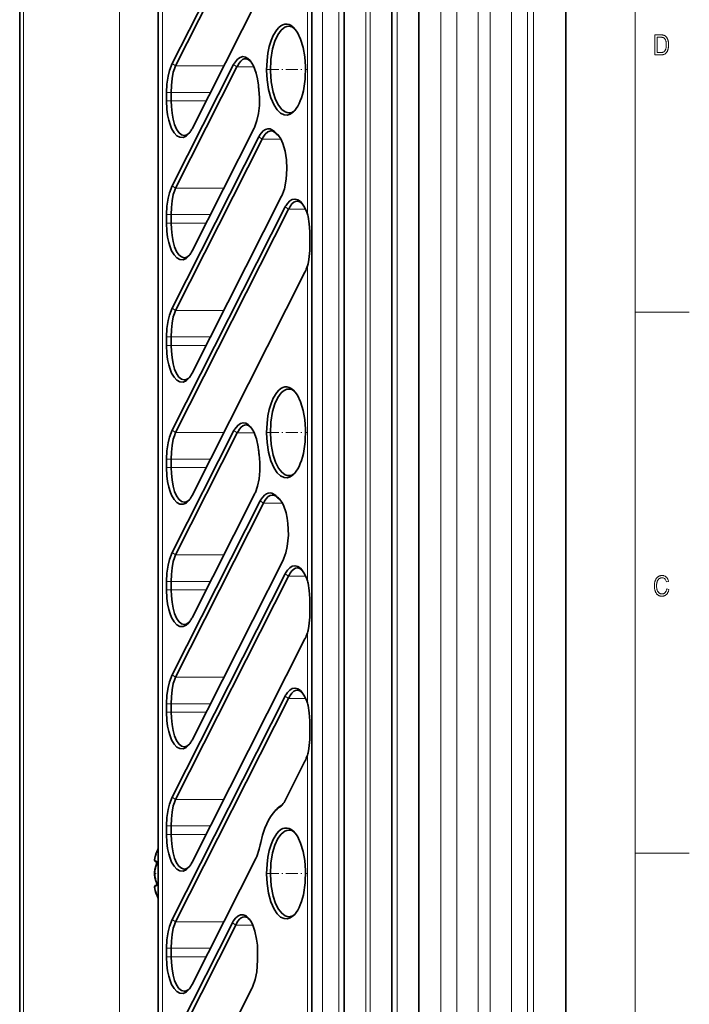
# Model space of a CAD drawing. Extents: x 5 to 415, y 5 to 296.
# Tile 48 of 58: x 353 to 415, y 107 to 198. Entities that reach past the tile are written whole.
import ezdxf

# ---------------------------------------------------------------- set-up
doc = ezdxf.new("R2010")
doc.units = 0
doc.linetypes.add('DASHDOT', pattern=[18.5, 12, -3, 0.5, -3])

msp = doc.modelspace()

# ---------------------------------------------------------------- linework, layer by layer
at = {"color": 7, "lineweight": 13}
for p, q in [((410, 291), (410, 10)), ((353.442352, 88.596985), (353.442352, 263.596985)), ((362.313019, 88.596985), (362.313019, 263.596985)), ((366.282623, 88.596985), (366.282623, 263.596985)), ((381.085144, 95.596985), (381.085144, 256.596985)), ((382.585144, 95.596985), (382.585144, 256.596985)), ((385.085144, 95.596985), (385.085144, 256.596985)), ((385.485138, 256.596985), (385.485138, 95.596985)), ((387.985138, 256.596985), (387.985138, 95.596985)), ((392.021057, 256.596985), (392.021057, 95.596985)), ((393.505646, 256.596985), (393.505646, 95.596985)), ((395.485138, 256.596985), (395.485138, 95.596985)), ((396.585144, 95.596985), (396.585144, 256.596985)), ((398.564636, 95.596985), (398.564636, 256.596985)), ((400.049255, 95.596985), (400.049255, 256.596985)), ((400.585144, 256.596985), (400.585144, 95.596985)), ((379.687683, 179.562927), (379.687683, 208.679245)), ((379.687683, 145.662933), (379.687683, 174.779251)), ((379.687683, 88.691475), (379.687683, 129.579254))]:
    msp.add_line(p, q, dxfattribs=at)
at = {"color": 7, "lineweight": 35}
for p, q in [((353.085144, 88.596985), (353.085144, 263.596985)), ((365.885132, 88.596985), (365.885132, 263.596985)), ((380.085144, 95.596985), (380.085144, 256.596985)), ((383.085144, 95.596985), (383.085144, 256.596985)), ((387.485138, 256.596985), (387.485138, 95.596985)), ((389.985138, 95.596985), (389.985138, 256.596985)), ((389.985138, 256.596985), (389.985138, 95.596985)), ((403.585144, 256.596985), (403.585144, 95.596985)), ((377.633057, 214.127792), (367.192261, 193.488464)), ((377.946167, 213.914047), (367.505371, 193.274719)), ((379.463257, 208.102448), (369.022461, 187.46312)), ((377.633057, 180.227798), (367.192261, 159.58847)), ((377.946167, 180.014053), (367.505371, 159.374725)), ((379.463257, 174.202454), (369.022461, 153.563126)), ((377.633057, 146.327789), (367.192261, 125.688469)), ((377.946167, 146.114044), (367.505371, 125.474731)), ((379.463257, 140.302444), (369.022461, 119.663124)), ((377.633057, 135.027802), (367.192261, 114.388474)), ((377.946167, 134.814056), (367.505371, 114.174728))]:
    msp.add_line(p, q, dxfattribs=at)
at = {"color": 7, "lineweight": 13, "ltscale": 0.009478}
for p, q in [((367.192261, 193.488464), (367.505371, 193.274719)), ((372.85907, 193.390564), (373.17218, 193.176819)), ((375.202179, 186.722443), (375.515289, 186.508698)), ((367.192261, 182.188477), (367.505371, 181.974731)), ((377.633057, 180.227798), (377.946167, 180.014053)), ((367.192261, 170.888474), (367.505371, 170.674728)), ((367.192261, 159.58847), (367.505371, 159.374725)), ((372.891724, 159.55513), (373.204834, 159.341385)), ((375.327271, 153.069748), (375.640411, 152.856003)), ((367.192261, 148.288467), (367.505371, 148.074722)), ((377.633057, 146.327789), (377.946167, 146.114044)), ((367.192261, 136.988464), (367.505371, 136.774719)), ((377.633057, 135.027802), (377.946167, 134.814056)), ((367.192261, 125.688469), (367.505371, 125.474731)), ((367.192261, 114.388474), (367.505371, 114.174728)), ((372.751617, 114.078156), (373.064728, 113.86441))]:
    msp.add_line(p, q, dxfattribs=at)
at = {"color": 7, "lineweight": 35, "ltscale": 0.313847}
for p, q in [((372.85907, 193.390564), (367.192261, 182.188477)), ((373.17218, 193.176819), (367.505371, 181.974731))]:
    msp.add_line(p, q, dxfattribs=at)
at = {"color": 7, "lineweight": 13, "ltscale": 0.111426}
for p, q in [((371.962402, 193.274719), (367.505371, 193.274719)), ((371.962402, 159.374725), (367.505371, 159.374725)), ((371.962402, 125.474731), (367.505371, 125.474731))]:
    msp.add_line(p, q, dxfattribs=at)
at = {"color": 7, "lineweight": 35, "ltscale": 0.003934}
msp.add_line((373.17218, 193.176819), (373.240143, 193.318726), dxfattribs=at)
at = {"color": 7, "lineweight": 13, "ltscale": 0.039388}
for p, q in [((373.17218, 193.176819), (374.747681, 193.176819)), ((373.204834, 159.341385), (374.780334, 159.341385)), ((379.521667, 134.814056), (377.946167, 134.814056))]:
    msp.add_line(p, q, dxfattribs=at)
at = {"color": 7, "linetype": 'DASHDOT', "lineweight": 13, "ltscale": 0.092408}
for p, q in [((375.933868, 192.926987), (379.630188, 192.926987)), ((375.933868, 159.398987), (379.630188, 159.398987)), ((375.933868, 118.631989), (379.630188, 118.631989))]:
    msp.add_line(p, q, dxfattribs=at)
at = {"color": 7, "lineweight": 13, "ltscale": 0.011391}
for p, q in [((366.648621, 190.82338), (367.104279, 190.82338)), ((366.648621, 190.040146), (367.104279, 190.040146)), ((366.648621, 179.523376), (367.104279, 179.523376)), ((366.648621, 178.740143), (367.104279, 178.740143)), ((366.648621, 168.223389), (367.104279, 168.223389)), ((366.648621, 167.44014), (367.104279, 167.44014)), ((366.648621, 156.923386), (367.104279, 156.923386)), ((366.648621, 156.140137), (367.104279, 156.140137)), ((366.648621, 145.623383), (367.104279, 145.623383)), ((366.648621, 144.840134), (367.104279, 144.840134)), ((366.648621, 134.32338), (367.104279, 134.32338)), ((366.648621, 133.540131), (367.104279, 133.540131)), ((366.648621, 123.023384), (367.104279, 123.023384)), ((366.648621, 122.240143), (367.104279, 122.240143)), ((366.648621, 111.723381), (367.104279, 111.723381)), ((366.648621, 110.94014), (367.104279, 110.94014))]:
    msp.add_line(p, q, dxfattribs=at)
at = {"color": 7, "lineweight": 35, "ltscale": 0.019581}
for p, q in [((366.648621, 190.040146), (366.648621, 190.82338)), ((367.104279, 190.040146), (367.104279, 190.82338)), ((366.648621, 178.740143), (366.648621, 179.523376)), ((367.104279, 178.740143), (367.104279, 179.523376)), ((379.913849, 177.562714), (379.913849, 176.779465)), ((366.648621, 167.44014), (366.648621, 168.223389)), ((367.104279, 167.44014), (367.104279, 168.223389)), ((366.648621, 156.140137), (366.648621, 156.923386)), ((367.104279, 156.140137), (367.104279, 156.923386)), ((366.648621, 144.840134), (366.648621, 145.623383)), ((367.104279, 144.840134), (367.104279, 145.623383)), ((379.913849, 143.662704), (379.913849, 142.879456)), ((366.648621, 133.540131), (366.648621, 134.32338)), ((367.104279, 133.540131), (367.104279, 134.32338)), ((379.913849, 132.362701), (379.913849, 131.579468)), ((366.648621, 122.240143), (366.648621, 123.023384)), ((367.104279, 122.240143), (367.104279, 123.023384)), ((366.648621, 110.94014), (366.648621, 111.723381)), ((367.104279, 110.94014), (367.104279, 111.723381)), ((375.080902, 110.629829), (375.080902, 111.413071))]:
    msp.add_line(p, q, dxfattribs=at)
at = {"color": 7, "lineweight": 13, "ltscale": 0.090451}
for p, q in [((370.722321, 190.82338), (367.104279, 190.82338)), ((370.722321, 156.923386), (367.104279, 156.923386)), ((370.722321, 123.023384), (367.104279, 123.023384)), ((370.722321, 111.723381), (367.104279, 111.723381))]:
    msp.add_line(p, q, dxfattribs=at)
at = {"color": 7, "lineweight": 13, "ltscale": 0.080546}
for p, q in [((370.326111, 190.040146), (367.104279, 190.040146)), ((370.326111, 156.140137), (367.104279, 156.140137)), ((370.326111, 122.240143), (367.104279, 122.240143)), ((370.326111, 110.94014), (367.104279, 110.94014))]:
    msp.add_line(p, q, dxfattribs=at)
at = {"color": 7, "lineweight": 35, "ltscale": 0.317892}
msp.add_line((374.762299, 187.509583), (369.022461, 176.163116), dxfattribs=at)
at = {"color": 7, "lineweight": 35, "ltscale": 0.443617}
for p, q in [((375.202179, 186.722443), (367.192261, 170.888474)), ((375.515289, 186.508698), (367.505371, 170.674728))]:
    msp.add_line(p, q, dxfattribs=at)
at = {"color": 7, "lineweight": 35, "ltscale": 0.004751}
msp.add_line((375.515289, 186.508698), (375.598541, 186.679535), dxfattribs=at)
at = {"color": 7, "lineweight": 13, "ltscale": 0.005198}
msp.add_line((376.698914, 187.143005), (376.832184, 186.983398), dxfattribs=at)
at = {"color": 7, "lineweight": 13, "ltscale": 0.005471}
msp.add_line((376.875366, 186.981049), (377.016144, 186.813507), dxfattribs=at)
at = {"color": 7, "lineweight": 35, "ltscale": 0.001397}
msp.add_line((376.97345, 186.882492), (377.01001, 186.84021), dxfattribs=at)
at = {"color": 7, "lineweight": 35, "ltscale": 0.001994}
msp.add_line((377.016083, 186.813599), (377.07373, 186.758453), dxfattribs=at)
at = {"color": 7, "lineweight": 13, "ltscale": 0.042965}
msp.add_line((375.515289, 186.508698), (377.233887, 186.508698), dxfattribs=at)
at = {"color": 7, "lineweight": 13, "ltscale": 0.111425}
for p, q in [((371.962372, 181.974731), (367.505371, 181.974731)), ((371.962372, 170.674728), (367.505371, 170.674728)), ((371.962372, 148.074722), (367.505371, 148.074722)), ((371.962372, 136.774719), (367.505371, 136.774719)), ((371.962372, 114.174728), (367.505371, 114.174728))]:
    msp.add_line(p, q, dxfattribs=at)
at = {"color": 7, "lineweight": 35, "ltscale": 0.45846}
msp.add_line((377.300385, 181.226898), (369.022461, 164.863129), dxfattribs=at)
at = {"color": 7, "lineweight": 13, "ltscale": 0.09045}
for p, q in [((370.72229, 179.523376), (367.104279, 179.523376)), ((370.72229, 168.223389), (367.104279, 168.223389)), ((370.72229, 145.623383), (367.104279, 145.623383)), ((370.72229, 134.32338), (367.104279, 134.32338))]:
    msp.add_line(p, q, dxfattribs=at)
at = {"color": 7, "lineweight": 35, "ltscale": 0.004164}
for p, q in [((377.946198, 180.014053), (378.018433, 180.164154)), ((377.946198, 134.814056), (378.018433, 134.964157))]:
    msp.add_line(p, q, dxfattribs=at)
at = {"color": 7, "lineweight": 13, "ltscale": 0.039387}
for p, q in [((379.521667, 180.014053), (377.946198, 180.014053)), ((379.521667, 146.114044), (377.946198, 146.114044))]:
    msp.add_line(p, q, dxfattribs=at)
at = {"color": 7, "lineweight": 13, "ltscale": 0.080545}
for p, q in [((370.32608, 178.740143), (367.104279, 178.740143)), ((370.32608, 167.44014), (367.104279, 167.44014)), ((370.32608, 144.840134), (367.104279, 144.840134)), ((370.32608, 133.540131), (367.104279, 133.540131))]:
    msp.add_line(p, q, dxfattribs=at)
at = {"color": 7, "lineweight": 13, "ltscale": 0.125}
for p, q in [((415, 170.5), (410, 170.5)), ((410, 120.5), (415, 120.5))]:
    msp.add_line(p, q, dxfattribs=at)
at = {"color": 7, "lineweight": 35, "ltscale": 0.315656}
for p, q in [((372.891724, 159.55513), (367.192261, 148.288467)), ((373.204834, 159.341385), (367.505371, 148.074722))]:
    msp.add_line(p, q, dxfattribs=at)
at = {"color": 7, "lineweight": 35, "ltscale": 0.003944}
msp.add_line((373.204834, 159.341385), (373.27301, 159.483673), dxfattribs=at)
at = {"color": 7, "lineweight": 35, "ltscale": 0.450546}
for p, q in [((375.327271, 153.069748), (367.192261, 136.988464)), ((375.640411, 152.856003), (367.505371, 136.774719))]:
    msp.add_line(p, q, dxfattribs=at)
at = {"color": 7, "lineweight": 35, "ltscale": 0.320118}
msp.add_line((374.80249, 153.689041), (369.022461, 142.263123), dxfattribs=at)
at = {"color": 7, "lineweight": 35, "ltscale": 0.0048}
msp.add_line((375.640411, 152.856003), (375.724579, 153.028549), dxfattribs=at)
at = {"color": 7, "lineweight": 13, "ltscale": 0.005322}
msp.add_line((376.781342, 153.53511), (376.917938, 153.371841), dxfattribs=at)
at = {"color": 7, "lineweight": 13, "ltscale": 0.005602}
msp.add_line((376.963409, 153.384537), (377.107971, 153.213318), dxfattribs=at)
at = {"color": 7, "lineweight": 35, "ltscale": 0.000207}
msp.add_line((377.203369, 153.126617), (377.209137, 153.120667), dxfattribs=at)
at = {"color": 7, "lineweight": 13, "ltscale": 0.043409}
msp.add_line((375.640411, 152.856003), (377.37677, 152.856003), dxfattribs=at)
at = {"color": 7, "lineweight": 35, "ltscale": 0.465865}
msp.add_line((377.434113, 147.591202), (369.022461, 130.96312), dxfattribs=at)
at = {"color": 7, "lineweight": 35, "ltscale": 0.004165}
msp.add_line((377.946198, 146.114044), (378.018433, 146.26416), dxfattribs=at)
at = {"color": 7, "lineweight": 13, "ltscale": 0.162908}
msp.add_line((379.687683, 134.36293), (379.687683, 140.879242), dxfattribs=at)
at = {"color": 7, "lineweight": 35, "ltscale": 0.099742}
msp.add_line((379.463257, 129.002441), (377.662323, 125.442345), dxfattribs=at)
at = {"color": 7, "lineweight": 35, "ltscale": 0.002754}
msp.add_line((377.020447, 124.6866), (377.113617, 124.745392), dxfattribs=at)
at = {"color": 7, "lineweight": 13, "ltscale": 0.005824}
msp.add_line((377.113617, 124.745392), (377.264801, 124.922623), dxfattribs=at)
at = {"color": 7, "lineweight": 35, "ltscale": 0.002824}
msp.add_line((377.169647, 124.861565), (377.26474, 124.922501), dxfattribs=at)
at = {"color": 7, "lineweight": 35, "ltscale": 0.004978}
msp.add_line((376.542999, 124.243469), (376.670502, 124.396439), dxfattribs=at)
at = {"color": 7, "lineweight": 35, "ltscale": 0.005551}
msp.add_line((375.327698, 121.271858), (375.372498, 121.489326), dxfattribs=at)
at = {"color": 7, "linetype": 'DASHDOT', "lineweight": 13, "ltscale": 0.002023}
for p, q in [((365.759674, 120.352982), (365.678772, 120.352982)), ((365.759674, 120.35199), (365.678772, 120.35199)), ((365.759674, 116.911987), (365.678772, 116.911987))]:
    msp.add_line(p, q, dxfattribs=at)
at = {"color": 7, "lineweight": 35, "ltscale": 0.005141}
for p, q in [((365.686005, 120.438522), (365.75293, 120.63298)), ((365.686005, 120.437523), (365.75293, 120.631989)), ((365.75293, 116.632004), (365.686005, 116.826447))]:
    msp.add_line(p, q, dxfattribs=at)
at = {"color": 7, "lineweight": 35, "ltscale": 0.001103}
msp.add_line((365.562134, 119.895462), (365.562622, 119.851326), dxfattribs=at)
at = {"color": 7, "lineweight": 35, "ltscale": 0.001195}
msp.add_line((365.562866, 119.84713), (365.562134, 119.894943), dxfattribs=at)
at = {"color": 7, "lineweight": 35, "ltscale": 0.002779}
for p, q in [((365.736786, 119.743019), (365.62561, 119.743019)), ((365.736786, 117.52195), (365.62561, 117.52195)), ((365.736786, 117.52195), (365.62561, 117.52195)), ((365.736786, 117.52095), (365.62561, 117.52095)), ((365.736786, 117.52095), (365.62561, 117.52095))]:
    msp.add_line(p, q, dxfattribs=at)
at = {"color": 7, "linetype": 'DASHDOT', "lineweight": 13, "ltscale": 0.002238}
msp.add_line((365.767578, 119.491989), (365.67804, 119.491989), dxfattribs=at)
at = {"color": 7, "linetype": 'DASHDOT', "lineweight": 13, "ltscale": 0.002014}
msp.add_line((365.759613, 119.492981), (365.679047, 119.492981), dxfattribs=at)
at = {"color": 7, "lineweight": 13, "ltscale": 0.000871}
for p, q in [((365.720825, 119.765648), (365.686005, 119.765648)), ((365.720825, 117.498322), (365.686005, 117.498322))]:
    msp.add_line(p, q, dxfattribs=at)
at = {"color": 7, "lineweight": 35, "ltscale": 0.32857}
msp.add_line((374.955109, 120.090729), (369.022461, 108.363121), dxfattribs=at)
at = {"color": 7, "linetype": 'DASHDOT', "lineweight": 13, "ltscale": 0.004004}
msp.add_line((365.699341, 118.63298), (365.539185, 118.63298), dxfattribs=at)
at = {"color": 7, "linetype": 'DASHDOT', "lineweight": 13, "ltscale": 0.003864}
msp.add_line((365.698883, 118.631989), (365.544312, 118.631989), dxfattribs=at)
at = {"color": 7, "lineweight": 35, "ltscale": 0.000164}
msp.add_line((365.632141, 117.521591), (365.62561, 117.52195), dxfattribs=at)
at = {"color": 7, "linetype": 'DASHDOT', "lineweight": 13, "ltscale": 0.002505}
msp.add_line((365.777344, 117.771988), (365.677155, 117.771988), dxfattribs=at)
at = {"color": 7, "linetype": 'DASHDOT', "lineweight": 13, "ltscale": 0.000518}
msp.add_line((365.755157, 117.77298), (365.734436, 117.77298), dxfattribs=at)
at = {"color": 7, "lineweight": 35, "ltscale": 0.307896}
for p, q in [((372.751617, 114.078156), (367.192261, 103.08847)), ((373.064728, 113.86441), (367.505371, 102.874725)), ((374.581818, 108.052811), (369.022461, 97.063126))]:
    msp.add_line(p, q, dxfattribs=at)
at = {"color": 7, "lineweight": 35, "ltscale": 0.003899}
msp.add_line((373.064728, 113.86441), (373.13205, 114.005096), dxfattribs=at)
at = {"color": 7, "lineweight": 13, "ltscale": 0.039383}
msp.add_line((374.640045, 113.86441), (373.064728, 113.86441), dxfattribs=at)
at = {"color": 7, "lineweight": 35}
for points in [[(378.363739, 196.856827), (378.177917, 196.995407), (377.987335, 197.085663), (377.794189, 197.12706), (377.600098, 197.119461), (377.421936, 197.069), (377.245972, 196.976883), (377.049561, 196.820953), (376.860291, 196.611481), (376.533203, 196.077942), (376.334564, 195.603027), (376.167236, 195.050812)], [(377.979126, 196.926987), (377.796478, 196.903824), (377.616364, 196.835022), (377.441132, 196.722198), (377.272949, 196.567688), (376.965088, 196.14563), (376.687714, 195.550369), (376.475891, 194.844681)], [(379.312408, 190.964676), (379.480042, 192.050812), (379.515167, 193.214218), (379.445709, 194.120468), (379.295837, 194.961304), (379.059296, 195.740555), (378.759644, 196.36412), (378.567596, 196.640549), (378.363739, 196.856827)], [(376.167206, 195.050751), (376.039276, 194.439957), (375.954559, 193.779358), (375.916534, 192.884247), (375.962433, 191.991669), (376.099854, 191.093491), (376.31488, 190.307022), (376.609528, 189.628311), (376.897247, 189.196625), (377.208649, 188.902252), (377.533752, 188.748398), (377.814728, 188.728989), (378.093323, 188.812271), (378.363739, 188.997147)], [(376.475891, 194.844681), (376.312042, 193.8629), (376.264496, 192.826218), (376.334747, 191.795227), (376.52063, 190.830902), (376.742279, 190.164566), (377.015991, 189.624161), (377.311584, 189.246521), (377.637238, 189.008575), (377.807098, 188.947525), (377.979095, 188.926987)], [(372.936523, 193.526245), (373.21405, 193.879471), (373.458618, 194.054962), (373.713776, 194.125229), (373.96994, 194.086899), (374.191956, 193.962753), (374.400879, 193.759399)], [(373.240143, 193.318726), (373.370148, 193.535156), (373.52243, 193.717209), (373.686676, 193.844681), (373.826385, 193.905151), (373.969177, 193.925476)], [(373.969177, 193.925476), (374.221558, 193.862518), (374.464172, 193.677994)], [(366.648651, 190.82341), (366.687134, 191.594452), (366.800568, 192.3284), (366.933838, 192.84137), (367.192261, 193.488449)], [(367.104279, 190.82338), (367.121277, 191.46756), (367.178833, 192.092911), (367.288208, 192.673248), (367.384277, 192.990646), (367.505371, 193.274719)], [(374.400879, 193.759399), (374.563202, 193.531982), (374.709717, 193.260101), (374.948639, 192.606583), (375.072205, 192.065125), (375.151947, 191.486511)], [(375.200226, 191.068558), (375.257477, 190.337372), (375.246368, 189.596222), (375.168427, 188.883194), (375.02533, 188.218948), (374.834198, 187.666534)], [(368.73584, 187.008301), (368.473236, 186.765854), (368.192841, 186.648849), (367.906555, 186.665451), (367.625793, 186.817429), (367.365631, 187.095932), (367.136963, 187.484268), (366.989197, 187.840332), (366.866272, 188.239258), (366.756653, 188.745361), (366.684692, 189.282562), (366.648682, 190.040054)], [(368.302429, 186.840164), (368.041626, 186.908737), (367.798035, 187.109451), (367.583191, 187.428009), (367.405365, 187.845795), (367.269104, 188.340149), (367.172668, 188.905106), (367.118896, 189.503281), (367.104218, 190.040115)], [(375.296814, 186.885773), (375.603058, 187.25296), (375.80127, 187.386612), (376.024078, 187.454178), (376.248291, 187.438812), (376.467987, 187.341522), (376.592102, 187.248032)], [(375.598572, 186.67952), (375.794464, 186.972519), (376.044189, 187.184723), (376.312256, 187.257355)], [(376.312256, 187.257355), (376.480988, 187.229355), (376.729218, 187.083481)], [(377.01001, 186.84021), (377.232239, 186.511566), (377.422607, 186.100266), (377.633392, 185.391556), (377.76001, 184.596329), (377.799347, 183.758575), (377.735077, 182.797134), (377.555298, 181.906967), (377.38028, 181.402679)], [(366.648651, 179.523407), (366.687134, 180.294449), (366.800568, 181.028397), (366.933838, 181.541367), (367.192261, 182.188446)], [(367.104279, 179.523376), (367.121277, 180.167557), (367.178833, 180.792908), (367.288208, 181.373245), (367.384277, 181.690643), (367.505371, 181.974731)], [(377.715363, 180.371277), (377.850494, 180.564758), (378.063293, 180.782761), (378.289825, 180.917587), (378.544098, 180.963394), (378.79715, 180.902359), (379.040009, 180.73822), (379.175476, 180.595901)], [(378.018372, 180.164185), (378.081696, 180.276474), (378.250336, 180.506317), (378.435638, 180.666519), (378.587402, 180.738464), (378.743164, 180.762711)], [(378.743164, 180.762711), (378.986237, 180.704422), (379.220551, 180.533096)], [(379.175476, 180.595901), (379.419159, 180.225967), (379.62326, 179.757477)], [(379.744507, 179.357071), (379.857971, 178.685104), (379.907898, 177.947784), (379.91391, 177.562668)], [(368.735748, 175.708221), (368.473206, 175.465836), (368.192749, 175.348846), (367.906525, 175.365463), (367.625763, 175.517471), (367.365601, 175.795975), (367.136932, 176.184311), (366.989166, 176.540344), (366.866272, 176.93924), (366.756653, 177.445358), (366.684692, 177.982574), (366.648682, 178.740082)], [(368.302429, 175.540161), (368.041626, 175.608749), (367.798035, 175.809464), (367.583191, 176.128006), (367.405365, 176.545792), (367.269104, 177.040161), (367.172668, 177.605103), (367.118896, 178.203278), (367.104218, 178.740112)], [(379.913879, 176.779465), (379.900574, 176.210388), (379.820984, 175.375244), (379.744507, 174.985214)], [(366.648651, 168.223404), (366.687134, 168.994446), (366.800568, 169.728394), (366.933838, 170.241379), (367.192261, 170.888458)], [(367.104279, 168.223389), (367.121277, 168.867569), (367.178833, 169.49292), (367.288208, 170.073257), (367.384277, 170.39064), (367.505371, 170.674728)], [(368.735748, 164.408234), (368.473206, 164.165833), (368.192749, 164.048843), (367.906525, 164.065475), (367.625763, 164.217468), (367.365601, 164.495972), (367.136932, 164.884308), (366.989166, 165.240341), (366.866272, 165.639252), (366.756653, 166.145355), (366.684692, 166.682571), (366.648682, 167.440079)], [(368.302429, 164.240158), (368.041626, 164.308746), (367.798035, 164.50946), (367.583191, 164.828003), (367.405365, 165.245804), (367.269104, 165.740158), (367.172668, 166.305099), (367.118896, 166.903275), (367.104218, 167.440109)], [(378.363739, 163.328827), (378.177917, 163.467407), (377.987335, 163.557663), (377.794189, 163.59906), (377.600098, 163.591461), (377.421936, 163.540985), (377.245972, 163.448883), (377.049561, 163.292953), (376.860291, 163.083481), (376.533203, 162.549942), (376.334564, 162.075027), (376.167236, 161.522812)], [(377.979126, 163.398987), (377.796478, 163.375824), (377.616364, 163.307022), (377.441132, 163.194199), (377.272949, 163.039688), (376.965088, 162.61763), (376.687714, 162.022369), (376.475891, 161.316681)], [(379.312408, 157.436676), (379.480042, 158.522797), (379.515167, 159.686218), (379.445709, 160.592468), (379.295837, 161.433304), (379.059296, 162.212555), (378.759644, 162.836121), (378.567596, 163.112549), (378.363739, 163.328827)], [(376.167206, 161.522751), (376.039276, 160.911957), (375.954559, 160.251343), (375.916534, 159.356247), (375.962433, 158.463669), (376.099854, 157.565491), (376.31488, 156.779022), (376.609528, 156.100311), (376.897247, 155.668625), (377.208649, 155.374252), (377.533752, 155.220398), (377.814728, 155.200989), (378.093323, 155.284271), (378.363739, 155.469147)], [(376.475891, 161.316681), (376.312042, 160.3349), (376.264496, 159.298218), (376.334747, 158.267227), (376.52063, 157.302902), (376.742279, 156.636566), (377.015991, 156.096161), (377.311584, 155.718521), (377.637238, 155.480591), (377.807098, 155.419525), (377.979095, 155.398987)], [(372.969391, 159.691177), (373.246918, 160.044235), (373.491425, 160.21962), (373.746582, 160.289825), (374.002686, 160.251434), (374.224701, 160.127274), (374.433594, 159.923904)], [(366.648651, 156.923401), (366.687134, 157.694443), (366.800568, 158.428406), (366.933838, 158.941376), (367.192261, 159.588455)], [(367.104279, 156.923386), (367.121277, 157.567566), (367.178833, 158.192917), (367.288208, 158.773254), (367.384277, 159.090637), (367.505371, 159.374725)], [(373.27301, 159.483673), (373.402954, 159.699951), (373.55484, 159.8815), (373.718506, 160.008743), (373.858521, 160.06958), (374.00174, 160.090057)], [(374.00174, 160.090057), (374.253876, 160.027267), (374.496338, 159.843109)], [(374.433594, 159.923904), (374.59314, 159.700928), (374.73764, 159.434616), (374.974487, 158.795319), (375.134369, 158.053299), (375.173523, 157.757416)], [(375.226807, 157.349243), (375.294556, 156.601868), (375.290283, 155.840363), (375.215057, 155.103729), (375.070618, 154.416916), (374.874634, 153.846527)], [(368.735748, 153.108231), (368.473206, 152.865829), (368.192749, 152.74884), (367.906525, 152.765472), (367.625763, 152.917465), (367.365601, 153.195969), (367.136932, 153.58432), (366.989166, 153.940338), (366.866272, 154.339249), (366.756653, 154.845352), (366.684692, 155.382568), (366.648682, 156.140076)], [(368.302429, 152.94017), (368.041626, 153.008743), (367.798035, 153.209457), (367.583191, 153.528), (367.405365, 153.945801), (367.269104, 154.440155), (367.172668, 155.005112), (367.118896, 155.603271), (367.104218, 156.140106)], [(375.422974, 153.234711), (375.717651, 153.591095), (375.908142, 153.724625), (376.068207, 153.786591), (376.23053, 153.805481), (376.392456, 153.780991), (376.67218, 153.632629)], [(375.724609, 153.028534), (375.852448, 153.234238), (376.062103, 153.459793), (376.246246, 153.568069), (376.437378, 153.60466)], [(377.145386, 153.202484), (377.316772, 152.960556), (377.470947, 152.667343), (377.717224, 151.961716), (377.822876, 151.475372), (377.893738, 150.960052), (377.928345, 149.889603), (377.819794, 148.843689), (377.688873, 148.270844), (377.513977, 147.766968)], [(366.648651, 145.623413), (366.687134, 146.39444), (366.800568, 147.128403), (366.933838, 147.641373), (367.192261, 148.288452)], [(367.104279, 145.623383), (367.121277, 146.267563), (367.178833, 146.892914), (367.288208, 147.473251), (367.384277, 147.790634), (367.505371, 148.074722)], [(377.715363, 146.471283), (377.850494, 146.664764), (378.063293, 146.882751), (378.289825, 147.017593), (378.544098, 147.063385), (378.79715, 147.00235), (379.040009, 146.838226), (379.175476, 146.695892)], [(378.018372, 146.264191), (378.081696, 146.376465), (378.250336, 146.606308), (378.435638, 146.76651), (378.587402, 146.83847), (378.743164, 146.862717)], [(378.743164, 146.862717), (378.986237, 146.804413), (379.220551, 146.633102)], [(379.175476, 146.695892), (379.419159, 146.325974), (379.62326, 145.857468)], [(368.735748, 141.808228), (368.473206, 141.565826), (368.192749, 141.448837), (367.906525, 141.465469), (367.625763, 141.617462), (367.365601, 141.895966), (367.136932, 142.284317), (366.989166, 142.64035), (366.866272, 143.039246), (366.756653, 143.545349), (366.684692, 144.082565), (366.648682, 144.840073)], [(368.302429, 141.640167), (368.041626, 141.70874), (367.798035, 141.909454), (367.583191, 142.227997), (367.405365, 142.645798), (367.269104, 143.140152), (367.172668, 143.705109), (367.118896, 144.303284), (367.104218, 144.840103)], [(379.744507, 145.457077), (379.857971, 144.785095), (379.907898, 144.047775), (379.91391, 143.662659)], [(379.913879, 142.879471), (379.900574, 142.310379), (379.820984, 141.47525), (379.744507, 141.085205)], [(366.648651, 134.32341), (366.687134, 135.094452), (366.800568, 135.8284), (366.933838, 136.34137), (367.192261, 136.988449)], [(367.104279, 134.32338), (367.121277, 134.96756), (367.178833, 135.592911), (367.288208, 136.173248), (367.384277, 136.490631), (367.505371, 136.774719)], [(377.715363, 135.17128), (377.850494, 135.364761), (378.063293, 135.582764), (378.289825, 135.71759), (378.544098, 135.763397), (378.79715, 135.702362), (379.040009, 135.538223), (379.175476, 135.395905)], [(378.018372, 134.964188), (378.081696, 135.076477), (378.250336, 135.306305), (378.435638, 135.466522), (378.587402, 135.538467), (378.743164, 135.562714)], [(378.743164, 135.562714), (378.986237, 135.504425), (379.220551, 135.333099)], [(379.175476, 135.395905), (379.419159, 135.02597), (379.62326, 134.557465)], [(379.744507, 134.157074), (379.857971, 133.485107), (379.907898, 132.747772), (379.91391, 132.362671)], [(368.735748, 130.508224), (368.473206, 130.265839), (368.192749, 130.148834), (367.906525, 130.165466), (367.625763, 130.317474), (367.365601, 130.595978), (367.136932, 130.984314), (366.989166, 131.340347), (366.866272, 131.739243), (366.756653, 132.245361), (366.684692, 132.782562), (366.648682, 133.54007)], [(368.302429, 130.340164), (368.041626, 130.408737), (367.798035, 130.609467), (367.583191, 130.928009), (367.405365, 131.345795), (367.269104, 131.840149), (367.172668, 132.405106), (367.118896, 133.003281), (367.104218, 133.540115)], [(379.913879, 131.579468), (379.900574, 131.010376), (379.820984, 130.175247), (379.744507, 129.785217)], [(366.648651, 123.023407), (366.687134, 123.794449), (366.800568, 124.528397), (366.933838, 125.041367), (367.192261, 125.688446)], [(367.104279, 123.023384), (367.121277, 123.667564), (367.178833, 124.292915), (367.288208, 124.873245), (367.384277, 125.190643), (367.505371, 125.474731)], [(375.372498, 121.489326), (375.546661, 122.18071), (375.759003, 122.819901), (376.120026, 123.612518), (376.324524, 123.950203), (376.542999, 124.243469)], [(368.735748, 119.208229), (368.473206, 118.965836), (368.192749, 118.848839), (367.906525, 118.865471), (367.625763, 119.017471), (367.365601, 119.295975), (367.136932, 119.684311), (366.989166, 120.040344), (366.866272, 120.43924), (366.756653, 120.945358), (366.684692, 121.482574), (366.648682, 122.240074)], [(368.302429, 119.040161), (368.041626, 119.108742), (367.798035, 119.309464), (367.583191, 119.628006), (367.405365, 120.045792), (367.269104, 120.540154), (367.172668, 121.105103), (367.118896, 121.703278), (367.104218, 122.240112)], [(378.363739, 122.561821), (378.177917, 122.700401), (377.987335, 122.790665), (377.794189, 122.832054), (377.600098, 122.824455), (377.421936, 122.773987), (377.245972, 122.681877), (377.049561, 122.525955), (376.860291, 122.316483), (376.533203, 121.782944), (376.334564, 121.308029), (376.167236, 120.755814)], [(377.979126, 122.631989), (377.796478, 122.608826), (377.616364, 122.540024), (377.441132, 122.4272), (377.272949, 122.27269), (376.965088, 121.850632), (376.687714, 121.255371), (376.475891, 120.549683)], [(379.312408, 116.669678), (379.480042, 117.755798), (379.515167, 118.91922), (379.445709, 119.82547), (379.295837, 120.666306), (379.059296, 121.445557), (378.759644, 122.069122), (378.567596, 122.345551), (378.363739, 122.561821)], [(375.327667, 121.271889), (375.237915, 120.873009), (374.999969, 120.183937), (374.955078, 120.090698)], [(365.62561, 119.743019), (365.603546, 119.748161), (365.58786, 119.761154), (365.573914, 119.786858), (365.562103, 119.86145), (365.617249, 120.212082), (365.632751, 120.268394)], [(365.562134, 119.895462), (365.582458, 120.060959), (365.686005, 120.438522)], [(365.562134, 119.89447), (365.582458, 120.059967), (365.686005, 120.437523)], [(376.167206, 120.755753), (376.039276, 120.144958), (375.954559, 119.484344), (375.916534, 118.589249), (375.962433, 117.696671), (376.099854, 116.798492), (376.31488, 116.012024), (376.609528, 115.333313), (376.897247, 114.901619), (377.208649, 114.607254), (377.533752, 114.4534), (377.814728, 114.43399), (378.093323, 114.517273), (378.363739, 114.702141)], [(376.475891, 120.549683), (376.312042, 119.567894), (376.264496, 118.531219), (376.334747, 117.500229), (376.52063, 116.535904), (376.742279, 115.869568), (377.015991, 115.329163), (377.311584, 114.951515), (377.637238, 114.713585), (377.807098, 114.652527), (377.979095, 114.631989)], [(365.562134, 119.89447), (365.570068, 119.799202), (365.583862, 119.766586), (365.60791, 119.746193), (365.62561, 119.743019)], [(365.564026, 118.537766), (365.586914, 118.953705), (365.638702, 119.177719), (365.686005, 119.304855)], [(365.686005, 119.304855), (365.629944, 119.148239), (365.576324, 118.878281), (365.564026, 118.537682)], [(365.686005, 117.960114), (365.628571, 118.121689), (365.57489, 118.399185), (365.565247, 118.75148), (365.595184, 119.000099), (365.686005, 119.303864)], [(365.686005, 119.303864), (365.628571, 119.142288), (365.57489, 118.864784), (365.565247, 118.512497), (365.595184, 118.26387), (365.686005, 117.960114)], [(365.686005, 119.303864), (365.728333, 119.434891), (365.749176, 119.69342), (365.7341, 119.748459), (365.721558, 119.76535), (365.713654, 119.770233), (365.704651, 119.771988)], [(365.737488, 119.741028), (365.752441, 119.656097), (365.722351, 119.410774), (365.686005, 119.303864)], [(365.62561, 117.52095), (365.60849, 117.51799), (365.584961, 117.498978), (365.571106, 117.468483), (365.56192, 117.379425), (365.615723, 117.057739), (365.686005, 116.826447)], [(365.562134, 117.370499), (365.570068, 117.465767), (365.583862, 117.498383), (365.60791, 117.518776), (365.62561, 117.52195)], [(365.562134, 117.369507), (365.570068, 117.464767), (365.583862, 117.497375), (365.60791, 117.517776), (365.62561, 117.52095)], [(365.62561, 117.52195), (365.602478, 117.516243), (365.586395, 117.501961), (365.572479, 117.473923), (365.562256, 117.366882)], [(365.686005, 117.960114), (365.734497, 117.800934), (365.751526, 117.592346), (365.736511, 117.520638)], [(365.704651, 117.491989), (365.717346, 117.495575), (365.724518, 117.50145), (365.736145, 117.51973), (365.747528, 117.559677), (365.751709, 117.67215), (365.701996, 117.919586), (365.686005, 117.960114)], [(365.562134, 117.369507), (365.582458, 117.20401), (365.686005, 116.826447)], [(372.828339, 114.212677), (373.031647, 114.489517), (373.253571, 114.685959), (373.504852, 114.797974), (373.760895, 114.80275), (374.012207, 114.700531), (374.293823, 114.446548)], [(366.648651, 111.723404), (366.687134, 112.494446), (366.800568, 113.228394), (366.933838, 113.741371), (367.192261, 114.388451)], [(367.104279, 111.723381), (367.121277, 112.367569), (367.178833, 112.99292), (367.288208, 113.57325), (367.384277, 113.89064), (367.505371, 114.174728)], [(373.13208, 114.005089), (373.262115, 114.221924), (373.413635, 114.403412), (373.576874, 114.530884), (373.71759, 114.592392), (373.861572, 114.613068)], [(374.293823, 114.446548), (374.454254, 114.221985), (374.599457, 113.953514), (374.837036, 113.308792), (374.996643, 112.560738), (375.059753, 111.99437), (375.080902, 111.413033)], [(368.735748, 107.908226), (368.473206, 107.665833), (368.192749, 107.548836), (367.906525, 107.565468), (367.625763, 107.717468), (367.365601, 107.995972), (367.136932, 108.384315), (366.989166, 108.740349), (366.866272, 109.139244), (366.756653, 109.645355), (366.684692, 110.182571), (366.648682, 110.940071)], [(368.302429, 107.740166), (368.041626, 107.808739), (367.798035, 108.00946), (367.583191, 108.328003), (367.405365, 108.745796), (367.269104, 109.240158), (367.172668, 109.805107), (367.118896, 110.403282), (367.104218, 110.940109)], [(375.080902, 110.629814), (375.007263, 109.554649), (374.861084, 108.82151), (374.652679, 108.207413)]]:
    msp.add_lwpolyline(points, dxfattribs=at)
at = {"color": 7, "lineweight": 13}
for points in [[(411.825836, 194.282898), (411.825836, 196.134903), (412.350098, 196.134903), (412.388092, 196.134552), (412.424194, 196.13353), (412.458405, 196.131821), (412.490784, 196.12944), (412.521271, 196.126373), (412.549896, 196.12262), (412.57666, 196.118179), (412.601563, 196.113068), (412.624573, 196.107269), (412.645721, 196.100784), (412.671906, 196.091217), (412.697357, 196.08017), (412.722107, 196.067657), (412.746185, 196.053696), (412.769531, 196.038254), (412.792145, 196.021347), (412.814087, 196.002991), (412.835297, 195.983154), (412.855835, 195.961853), (412.875641, 195.939087), (412.894653, 195.914978), (412.912842, 195.889633), (412.930145, 195.863083), (412.946594, 195.835297), (412.962158, 195.806274), (412.976898, 195.776047), (412.990784, 195.744583), (413.003784, 195.711899), (413.01593, 195.677979), (413.027222, 195.642838), (413.037567, 195.60643), (413.046783, 195.56868), (413.054932, 195.529617), (413.062012, 195.489227), (413.067963, 195.44751), (413.072876, 195.404449), (413.07666, 195.360077), (413.079376, 195.314377), (413.081024, 195.267365), (413.081543, 195.219009), (413.080627, 195.157043), (413.07785, 195.097), (413.073242, 195.038849), (413.066803, 194.98262), (413.058502, 194.928284), (413.04834, 194.87587), (413.036377, 194.825348), (413.022522, 194.776749), (413.006866, 194.730057), (412.989319, 194.685257), (412.970367, 194.6427), (412.950348, 194.602692), (412.929291, 194.565231), (412.907166, 194.530334), (412.884003, 194.497971), (412.859802, 194.46817), (412.834534, 194.440918), (412.808228, 194.416229), (412.780884, 194.394073), (412.752472, 194.374481), (412.722656, 194.357086), (412.69104, 194.341522), (412.657654, 194.327774), (412.622498, 194.315872), (412.585541, 194.305801), (412.546814, 194.297546), (412.506317, 194.291138), (412.46402, 194.28656), (412.419952, 194.283813), (412.374115, 194.282898)], [(412.026703, 194.50145), (412.350098, 194.50145), (412.388306, 194.50209), (412.424652, 194.503998), (412.459076, 194.507187), (412.491577, 194.511658), (412.522217, 194.517395), (412.550964, 194.524414), (412.57782, 194.532715), (412.602753, 194.542282), (412.625824, 194.553131), (412.646973, 194.565247), (412.666718, 194.578781), (412.685547, 194.593872), (412.7034, 194.610519), (412.720337, 194.628708), (412.736359, 194.648468), (412.751434, 194.669769), (412.765564, 194.692627), (412.778778, 194.717041), (412.791046, 194.743011), (412.802368, 194.770538), (412.81604, 194.808929), (412.828278, 194.848801), (412.839081, 194.890182), (412.84845, 194.933044), (412.856384, 194.977402), (412.862854, 195.023239), (412.867889, 195.070572), (412.87149, 195.1194), (412.873657, 195.169724), (412.874359, 195.221527), (412.873596, 195.276672), (412.871307, 195.329391), (412.867493, 195.3797), (412.862152, 195.427597), (412.855255, 195.473083), (412.846863, 195.516159), (412.836914, 195.556824), (412.82547, 195.595062), (412.812469, 195.63089), (412.797943, 195.664322), (412.782227, 195.695465), (412.765625, 195.724472), (412.748169, 195.751358), (412.729828, 195.776093), (412.710632, 195.798706), (412.690552, 195.819168), (412.669586, 195.837509), (412.647766, 195.853714), (412.625061, 195.867783), (412.601501, 195.879715), (412.584381, 195.886673), (412.565369, 195.892899), (412.544464, 195.898392), (412.521667, 195.903152), (412.496948, 195.907181), (412.470367, 195.910492), (412.441895, 195.913055), (412.411499, 195.914886), (412.379211, 195.915985), (412.345062, 195.916351), (412.026703, 195.916351)], [(412.908478, 144.932236), (413.110596, 144.870331), (413.096222, 144.809509), (413.079803, 144.751862), (413.061401, 144.697388), (413.040985, 144.646072), (413.018555, 144.597931), (412.99411, 144.552963), (412.967651, 144.511169), (412.939209, 144.472549), (412.908752, 144.437088), (412.876282, 144.4048), (412.842072, 144.375641), (412.806396, 144.349548), (412.769287, 144.326523), (412.730743, 144.30658), (412.690735, 144.289688), (412.649261, 144.275879), (412.606323, 144.265137), (412.561951, 144.257462), (412.516144, 144.252853), (412.468842, 144.251312), (412.427277, 144.25235), (412.386902, 144.255432), (412.347778, 144.260574), (412.309875, 144.267792), (412.273193, 144.277054), (412.237732, 144.288376), (412.203522, 144.301758), (412.170502, 144.317215), (412.138733, 144.334717), (412.108185, 144.354279), (412.078796, 144.376114), (412.050476, 144.400436), (412.023254, 144.427246), (411.997101, 144.456558), (411.972046, 144.488342), (411.94809, 144.522629), (411.925201, 144.559387), (411.903412, 144.598648), (411.882721, 144.640396), (411.863098, 144.684631), (411.844971, 144.730927), (411.828766, 144.77887), (411.814453, 144.828461), (411.802063, 144.879684), (411.791565, 144.932556), (411.78299, 144.987061), (411.776306, 145.043213), (411.771545, 145.101013), (411.768677, 145.160446), (411.767731, 145.221527), (411.768677, 145.281738), (411.771545, 145.340057), (411.776306, 145.396484), (411.78299, 145.45105), (411.791565, 145.503723), (411.802063, 145.554504), (411.814453, 145.603424), (411.828766, 145.650452), (411.844971, 145.695587), (411.863098, 145.738846), (411.882843, 145.780136), (411.903961, 145.819351), (411.926422, 145.856491), (411.950226, 145.891556), (411.975372, 145.924561), (412.001892, 145.95549), (412.029755, 145.984344), (412.05896, 146.011124), (412.089539, 146.035828), (412.12146, 146.058472), (412.154419, 146.078995), (412.188141, 146.097351), (412.222626, 146.113556), (412.257874, 146.127594), (412.293884, 146.139481), (412.330658, 146.1492), (412.368164, 146.156754), (412.406433, 146.162155), (412.445496, 146.165405), (412.485291, 146.166473), (412.528625, 146.165115), (412.57074, 146.160995), (412.611603, 146.154144), (412.651215, 146.144547), (412.689606, 146.132217), (412.726776, 146.117142), (412.762695, 146.099319), (412.797363, 146.078751), (412.830811, 146.05545), (412.863007, 146.029419), (412.893646, 146.000717), (412.922363, 145.969452), (412.949219, 145.935638), (412.974182, 145.899246), (412.997223, 145.860291), (413.018402, 145.818771), (413.037659, 145.774689), (413.055023, 145.728043), (413.070496, 145.678833), (413.084076, 145.627045), (412.886993, 145.570206), (412.864746, 145.643646), (412.83844, 145.709366), (412.808075, 145.767349), (412.773621, 145.817612), (412.735107, 145.860123), (412.692505, 145.894928), (412.645844, 145.921982), (412.595123, 145.941315), (412.540344, 145.952911), (412.481476, 145.956772), (412.451569, 145.955994), (412.422455, 145.953659), (412.394165, 145.949783), (412.366669, 145.944336), (412.339996, 145.937347), (412.314117, 145.928802), (412.289063, 145.918701), (412.264801, 145.907043), (412.241364, 145.893845), (412.218719, 145.879074), (412.19693, 145.862671), (412.176056, 145.844543), (412.156067, 145.824677), (412.136963, 145.803085), (412.118774, 145.779755), (412.101471, 145.7547), (412.085052, 145.727905), (412.06955, 145.699387), (412.054932, 145.669144), (412.041229, 145.637161), (412.028625, 145.603439), (412.017334, 145.567978), (412.007385, 145.530777), (411.998779, 145.491821), (411.991486, 145.451141), (411.985504, 145.408707), (411.980865, 145.364517), (411.97757, 145.318604), (411.975555, 145.270935), (411.974915, 145.221527), (411.976227, 145.147385), (411.980255, 145.077042), (411.986969, 145.010483), (411.996338, 144.947754), (412.008392, 144.888809), (412.023102, 144.833679), (412.040527, 144.782333), (412.060608, 144.734802), (412.083374, 144.691071), (412.108826, 144.651154), (412.136475, 144.615021), (412.165924, 144.582703), (412.197113, 144.554184), (412.230103, 144.529465), (412.264832, 144.50856), (412.301331, 144.49144), (412.33963, 144.478134), (412.379669, 144.468628), (412.421478, 144.462921), (412.465057, 144.461029), (412.497467, 144.462189), (412.528961, 144.465698), (412.55957, 144.471542), (412.589264, 144.479721), (412.618073, 144.490234), (412.645996, 144.503098), (412.673004, 144.51828), (412.699127, 144.535812), (412.724335, 144.555679), (412.748688, 144.577881), (412.771759, 144.602463), (412.793274, 144.62944), (412.813202, 144.658844), (412.831543, 144.690674), (412.848328, 144.724899), (412.863495, 144.761536), (412.877106, 144.800598), (412.88916, 144.842056), (412.899597, 144.885941)]]:
    msp.add_lwpolyline(points, close=True, dxfattribs=at)
at = {"color": 7, "lineweight": 35}
for centre, radius, start, end in [((377.959534, 196.092407), 0.835499, 52.993378, 88.655828), ((374.655945, 192.451447), 2.027669, 147.991143, 152.407912), ((388.654663, 192.834457), 13.569839, 185.700799, 187.477003), ((377.959503, 189.761642), 0.835579, 271.345408, 307.018813), ((365.786743, 189.074417), 3.614707, 330.659891, 333.530563), ((372.396118, 188.687561), 2.643196, 333.532587, 337.277115), ((367.133972, 188.320007), 2.070499, 320.687081, 330.590773), ((376.929169, 185.82756), 1.945195, 147.045503, 152.607709), ((375.526611, 186.060242), 1.59575, 42.725668, 48.106539), ((378.315063, 188.733597), 2.267752, 224.543497, 230.600304), ((375.979431, 186.210022), 1.151188, 42.207431, 49.356818), ((378.938904, 189.08461), 2.975567, 224.924294, 229.746257), ((376.129364, 186.142639), 1.122336, 41.235078, 48.33784), ((374.889923, 182.427032), 2.692716, 333.529609, 337.640983), ((379.486786, 179.256729), 2.092871, 147.822629, 152.352082), ((375.239532, 178.198593), 4.652637, 17.051591, 19.575773), ((376.281738, 178.511398), 3.564575, 13.724008, 17.156991), ((367.136719, 177.018311), 2.067301, 320.672556, 330.594482), ((365.768311, 177.78418), 3.635575, 330.668063, 333.522287), ((376.119446, 175.82962), 3.719162, 334.050575, 343.597635), ((376.360199, 175.807632), 3.482776, 342.825505, 346.341147), ((365.768311, 166.484192), 3.635575, 330.668063, 333.522287), ((367.136719, 165.718307), 2.067301, 320.672556, 330.594482), ((377.959534, 162.564392), 0.835499, 52.993378, 88.655828), ((374.718597, 158.598587), 2.062348, 148.010063, 152.364199), ((388.352997, 159.269318), 13.265913, 186.544136, 188.321734), ((377.959503, 156.233643), 0.835579, 271.345408, 307.018813), ((372.41098, 154.879242), 2.671302, 333.539996, 337.257683), ((367.136719, 154.41832), 2.067301, 320.672556, 330.594482), ((365.768311, 155.184189), 3.635575, 330.668063, 333.522287), ((377.055817, 152.174225), 1.94687, 146.997269, 152.611916), ((376.417023, 152.984863), 0.620862, 50.447962, 88.11972), ((375.770782, 152.516556), 1.43473, 45.224899, 51.073798), ((378.168274, 155.034271), 2.042504, 227.226778, 233.861692), ((376.077728, 152.524551), 1.193184, 45.238877, 51.960224), ((378.417236, 154.982727), 2.200795, 227.055531, 233.497657), ((376.327942, 152.589828), 1.017625, 43.785365, 51.353204), ((375.952209, 152.207748), 1.553431, 39.817496, 44.370507), ((376.539307, 152.494598), 0.91661, 43.585872, 51.655286), ((375.021942, 148.792236), 2.694626, 333.528582, 337.636955), ((379.486786, 145.356735), 2.092871, 147.822629, 152.352082), ((375.239532, 144.298584), 4.652637, 17.051591, 19.575773), ((376.281738, 144.611404), 3.564575, 13.724008, 17.156991), ((367.136719, 143.118317), 2.067301, 320.672556, 330.594482), ((365.768311, 143.884186), 3.635575, 330.668063, 333.522287), ((376.360199, 141.907639), 3.482776, 342.825505, 346.341147), ((376.119446, 141.929611), 3.719162, 334.050575, 343.597635), ((379.488098, 134.056), 2.094378, 147.824473, 152.350675), ((375.237274, 132.997742), 4.655047, 17.053343, 19.576294), ((376.281738, 133.311401), 3.564575, 13.724008, 17.156991), ((367.136719, 131.818314), 2.067301, 320.672556, 330.594482), ((365.768311, 132.584183), 3.635575, 330.668063, 333.522287), ((376.119446, 130.629608), 3.719162, 334.050575, 343.597635), ((376.360199, 130.607635), 3.482776, 342.825505, 346.341147), ((378.356628, 122.773132), 2.334308, 124.927111, 140.967851), ((378.605225, 122.825531), 2.491707, 125.186658, 140.925162), ((376.514587, 125.653023), 1.087883, 303.430382, 321.412556), ((376.795715, 125.663925), 0.877415, 302.317331, 315.577143), ((375.414124, 126.535797), 2.49951, 321.328381, 334.064542), ((377.959534, 121.797394), 0.835499, 52.993378, 88.655828), ((370.716461, 118.631989), 5.351304, 154.532224, 158.053501), ((370.716461, 118.63298), 5.351304, 154.58636, 158.053501), ((365.615295, 119.859818), 0.117501, 275.033403, 306.894811), ((365.706177, 119.737411), 0.034653, 92.488036, 125.522006), ((364.859772, 119.643272), 0.893118, 337.726644, 0.959666), ((367.136719, 120.518311), 2.067301, 320.672556, 330.594482), ((365.768311, 121.28418), 3.635575, 330.668063, 333.522287), ((365.615295, 117.404144), 0.117511, 53.106244, 84.96256), ((365.706177, 117.526566), 0.034658, 234.480944, 267.513385), ((365.404327, 117.627129), 0.349083, 342.169653, 6.013994), ((366.661591, 117.422379), 1.100799, 182.701608, 191.475205), ((370.716461, 118.631989), 5.351304, 201.946499, 205.467762), ((377.959503, 115.466644), 0.835579, 271.345408, 307.018813), ((374.666168, 113.071136), 2.163483, 148.153988, 152.255859), ((365.768311, 109.984184), 3.635575, 330.668063, 333.522287), ((367.136719, 109.218315), 2.067301, 320.672556, 330.594482), ((372.209381, 109.231461), 2.649129, 333.578144, 337.259998)]:
    msp.add_arc(centre, radius, start, end, dxfattribs=at)
for centre, major_axis, ratio, start_param, end_param in [((377.721863, 192.945541), (0.008118, -4.2211), 0.425871, 0.360598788, 1.081505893), ((368.342102, 190.01413), (-0.047546, -3.173904), 0.400437, 0.006175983, 0.403378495), ((368.344299, 178.671173), (-0.050293, -3.130951), 0.403095, 0.00665257, 0.406630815), ((368.344299, 167.37117), (-0.050293, -3.130951), 0.403095, 0.006652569, 0.406630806), ((377.721863, 159.417542), (0.008118, -4.2211), 0.425871, 0.360598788, 1.081505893), ((368.344299, 156.071167), (-0.050293, -3.130951), 0.403095, 0.006652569, 0.406630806), ((368.344299, 144.771179), (-0.050293, -3.130951), 0.403095, 0.006652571, 0.406630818), ((368.344299, 133.471176), (-0.050293, -3.130951), 0.403095, 0.006652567, 0.406630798), ((368.344299, 122.171173), (-0.050293, -3.130951), 0.403095, 0.006652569, 0.406630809), ((377.721863, 118.650543), (0.008118, -4.2211), 0.425871, 0.360598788, 1.081505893), ((373.919586, 111.701233), (0.070099, -2.911697), 0.417034, 2.730949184, 3.131634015), ((368.344299, 110.871178), (-0.050293, -3.130951), 0.403095, 0.006652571, 0.406630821)]:
    msp.add_ellipse(centre, major_axis=major_axis, ratio=ratio, start_param=start_param, end_param=end_param, dxfattribs=at)

doc.saveas('drawing.dxf')
